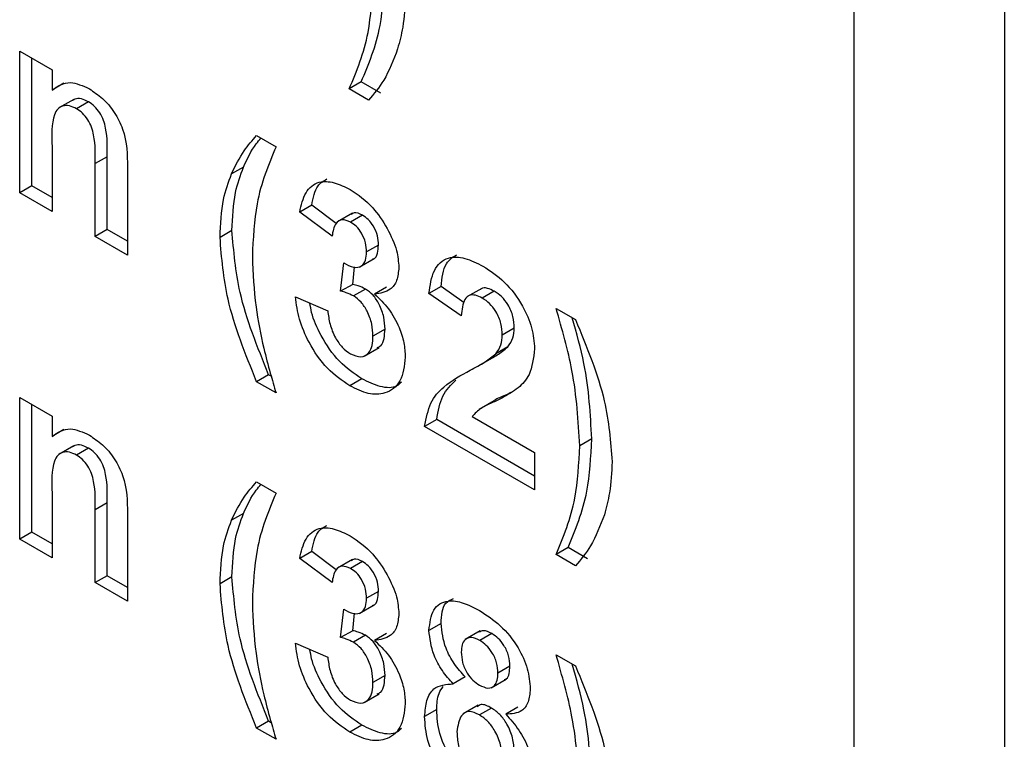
# Model space of a CAD drawing. Header units: inches. Extents: x 0.3 to 33.8, y 0.2 to 21.7.
# Tile 178 of 209: x 31.2545 to 31.3705, y 13.5478 to 13.6326. Entities that reach past the tile are written whole.
import ezdxf

# ---------------------------------------------------------------- set-up
doc = ezdxf.new("R2010")
doc.units = ezdxf.units.IN
doc.header["$MEASUREMENT"] = 0

msp = doc.modelspace()

# ---------------------------------------------------------------- linework, layer by layer
at = {"color": 7, "linetype": 'Continuous', "lineweight": 25}
for p, q in [((31.35281, 13.40437), (31.35281, 13.77181)), ((31.37049, 13.76161), (31.37049, 13.39416)), ((31.25446, 13.62891), (31.25827, 13.62671)), ((31.25446, 13.6122), (31.25446, 13.62891)), ((31.25588, 13.61302), (31.25588, 13.62809)), ((31.25827, 13.62671), (31.25827, 13.6243)), ((31.25968, 13.62512), (31.25827, 13.6243)), ((31.29471, 13.62527), (31.2933, 13.62445)), ((31.297, 13.62395), (31.29471, 13.62527)), ((31.29558, 13.62313), (31.2933, 13.62445)), ((31.26084, 13.62322), (31.25907, 13.6222)), ((31.26258, 13.62292), (31.26117, 13.62211)), ((31.28238, 13.61895), (31.28467, 13.61763)), ((31.25827, 13.61761), (31.25827, 13.61)), ((31.26476, 13.61646), (31.26335, 13.61565)), ((31.26335, 13.60707), (31.26335, 13.61565)), ((31.26476, 13.60789), (31.26476, 13.61646)), ((31.26715, 13.61521), (31.26715, 13.60487)), ((31.28083, 13.61524), (31.27942, 13.61443)), ((31.25588, 13.61302), (31.25446, 13.6122)), ((31.25827, 13.61), (31.25446, 13.6122)), ((31.25827, 13.61164), (31.25588, 13.61302)), ((31.28888, 13.61075), (31.28746, 13.60993)), ((31.29175, 13.60859), (31.28888, 13.61075)), ((31.29127, 13.60708), (31.28746, 13.60993)), ((31.29367, 13.60981), (31.2919, 13.60879)), ((31.29486, 13.60957), (31.29344, 13.60875)), ((31.26476, 13.60789), (31.26335, 13.60707)), ((31.26715, 13.60651), (31.26476, 13.60789)), ((31.27948, 13.60776), (31.27807, 13.60694)), ((31.26715, 13.60487), (31.26335, 13.60707)), ((31.29674, 13.60604), (31.29533, 13.60523)), ((31.29228, 13.60059), (31.29264, 13.60394)), ((31.29448, 13.60343), (31.29624, 13.60445)), ((31.2937, 13.60141), (31.29392, 13.60346)), ((31.2937, 13.60141), (31.29228, 13.60059)), ((31.29521, 13.60086), (31.29379, 13.60005)), ((31.2977, 13.60107), (31.29629, 13.60025)), ((31.30411, 13.60114), (31.30269, 13.60033)), ((31.3065, 13.5977), (31.30269, 13.60033)), ((31.30685, 13.59925), (31.30411, 13.60114)), ((31.30891, 13.60094), (31.30714, 13.59992)), ((31.31039, 13.6006), (31.30897, 13.59979)), ((31.28695, 13.59994), (31.29076, 13.59828)), ((31.31767, 13.59858), (31.31995, 13.59726)), ((31.29751, 13.59613), (31.29609, 13.59531)), ((31.31274, 13.59625), (31.31132, 13.59543)), ((31.29506, 13.59295), (31.29683, 13.59397)), ((31.31198, 13.59404), (31.31057, 13.59322)), ((31.30855, 13.59183), (31.31032, 13.59285)), ((31.2838, 13.59074), (31.28238, 13.58993)), ((31.28467, 13.58861), (31.28238, 13.58993)), ((31.2841, 13.59057), (31.2838, 13.59074)), ((31.29477, 13.59027), (31.29336, 13.58945)), ((31.25446, 13.58808), (31.25827, 13.58588)), ((31.25446, 13.57137), (31.25446, 13.58808)), ((31.31038, 13.58769), (31.30862, 13.58666)), ((31.25588, 13.57219), (31.25588, 13.58727)), ((31.25827, 13.58588), (31.25827, 13.58348)), ((31.3036, 13.58547), (31.30218, 13.58465)), ((31.31513, 13.57881), (31.3036, 13.58547)), ((31.30777, 13.58582), (31.31513, 13.58158)), ((31.25968, 13.58429), (31.25827, 13.58348)), ((31.31513, 13.57718), (31.30218, 13.58465)), ((31.32187, 13.5832), (31.32046, 13.58238)), ((31.26084, 13.58239), (31.25907, 13.58137)), ((31.26258, 13.5821), (31.26117, 13.58128)), ((31.31513, 13.58158), (31.31513, 13.57718)), ((31.28238, 13.57812), (31.28467, 13.5768)), ((31.25827, 13.57678), (31.25827, 13.56918)), ((31.26476, 13.57564), (31.26335, 13.57482)), ((31.26335, 13.56625), (31.26335, 13.57482)), ((31.26476, 13.56706), (31.26476, 13.57564)), ((31.26715, 13.57438), (31.26715, 13.56405)), ((31.28083, 13.57441), (31.27942, 13.5736)), ((31.25588, 13.57219), (31.25446, 13.57137)), ((31.25827, 13.56918), (31.25446, 13.57137)), ((31.25827, 13.57081), (31.25588, 13.57219)), ((31.31908, 13.57038), (31.31767, 13.56956)), ((31.32137, 13.56906), (31.31908, 13.57038)), ((31.28888, 13.56992), (31.28746, 13.56911)), ((31.29127, 13.56625), (31.28746, 13.56911)), ((31.29175, 13.56777), (31.28888, 13.56992)), ((31.29367, 13.56898), (31.2919, 13.56796)), ((31.31995, 13.56824), (31.31767, 13.56956)), ((31.29486, 13.56874), (31.29344, 13.56792)), ((31.26476, 13.56706), (31.26335, 13.56625)), ((31.26715, 13.56568), (31.26476, 13.56706)), ((31.27948, 13.56693), (31.27807, 13.56611)), ((31.26715, 13.56405), (31.26335, 13.56625)), ((31.29674, 13.56521), (31.29533, 13.5644)), ((31.29448, 13.5626), (31.29624, 13.56363)), ((31.29228, 13.55977), (31.29264, 13.56311)), ((31.2937, 13.56058), (31.29392, 13.56263)), ((31.30411, 13.56142), (31.30269, 13.56061)), ((31.2937, 13.56058), (31.29228, 13.55977)), ((31.29521, 13.56004), (31.29379, 13.55922)), ((31.2977, 13.56024), (31.29629, 13.55942)), ((31.30872, 13.56056), (31.30695, 13.55954)), ((31.31009, 13.56024), (31.30868, 13.55942)), ((31.28695, 13.55911), (31.29076, 13.55745)), ((31.31767, 13.55775), (31.31995, 13.55643)), ((31.31223, 13.5564), (31.31081, 13.55559)), ((31.29751, 13.5553), (31.29609, 13.55448)), ((31.30696, 13.55513), (31.30555, 13.55431)), ((31.31001, 13.55384), (31.31178, 13.55486)), ((31.29506, 13.55212), (31.29683, 13.55314)), ((31.30849, 13.55182), (31.30673, 13.5508)), ((31.31315, 13.55156), (31.31173, 13.55074)), ((31.3036, 13.55128), (31.30218, 13.55046)), ((31.31006, 13.55146), (31.30865, 13.55065)), ((31.2838, 13.54992), (31.28238, 13.5491)), ((31.2841, 13.54974), (31.2838, 13.54992)), ((31.29477, 13.54944), (31.29336, 13.54863)), ((31.28467, 13.54778), (31.28238, 13.5491))]:
    msp.add_line(p, q, dxfattribs=at)
for points, knots in [([(31.29471, 13.62527), (31.29559, 13.62737), (31.29715, 13.63113), (31.2974, 13.63597), (31.29751, 13.63809)], [0, 0, 0, 0, 0.559846, 1, 1, 1, 1]), ([(31.2933, 13.62445), (31.29417, 13.62656), (31.29573, 13.63032), (31.29598, 13.63515), (31.29609, 13.63728)], [0, 0, 0, 0, 0.559846, 1, 1, 1, 1]), ([(31.2999, 13.6354), (31.29984, 13.63415), (31.29973, 13.63191), (31.29922, 13.63), (31.29899, 13.62916)], [0, 0, 0, 0, 0.559807, 1, 1, 1, 1]), ([(31.29899, 13.62916), (31.2985, 13.62786), (31.29763, 13.62555), (31.29621, 13.62387), (31.29558, 13.62313)], [0, 0, 0, 0, 0.559781, 1, 1, 1, 1]), ([(31.25827, 13.6243), (31.25894, 13.62477), (31.26014, 13.6256), (31.2619, 13.62481), (31.26267, 13.62447)], [0, 0, 0, 0, 0.559491, 1, 1, 1, 1]), ([(31.26267, 13.62447), (31.26319, 13.62411), (31.26424, 13.62341), (31.26568, 13.62175), (31.26714, 13.61878), (31.26715, 13.61668), (31.26715, 13.61521)], [0, 0, 0, 0, 0.18733, 0.3744735, 0.5609049, 1, 1, 1, 1]), ([(31.26117, 13.62211), (31.26088, 13.62225), (31.2603, 13.62252), (31.25953, 13.62248), (31.25891, 13.62213), (31.25817, 13.62072), (31.25823, 13.61899), (31.25827, 13.61761)], [0, 0, 0, 0, 0.125032, 0.250033, 0.375026, 0.500058, 1, 1, 1, 1]), ([(31.26258, 13.62292), (31.2623, 13.62306), (31.26172, 13.62333), (31.26106, 13.62333), (31.26078, 13.62314), (31.26068, 13.62307)], [0, 0, 0, 0, 0.404283, 0.808464, 1, 1, 1, 1]), ([(31.26476, 13.61646), (31.26479, 13.61755), (31.26483, 13.61891), (31.26438, 13.62074), (31.26393, 13.62165), (31.2633, 13.62245), (31.26282, 13.62276), (31.26258, 13.62292)], [0, 0, 0, 0, 0.500597, 0.625513, 0.750322, 0.87511, 1, 1, 1, 1]), ([(31.26335, 13.61565), (31.26338, 13.61673), (31.26342, 13.61809), (31.26297, 13.61993), (31.26251, 13.62084), (31.26188, 13.62163), (31.26141, 13.62195), (31.26117, 13.62211)], [0, 0, 0, 0, 0.500597, 0.625513, 0.750322, 0.87511, 1, 1, 1, 1]), ([(31.27942, 13.61443), (31.27988, 13.61538), (31.28071, 13.61708), (31.28187, 13.61838), (31.28238, 13.61895)], [0, 0, 0, 0, 0.559957, 1, 1, 1, 1]), ([(31.28083, 13.61524), (31.28128, 13.61621), (31.28187, 13.61747), (31.2827, 13.61843), (31.28289, 13.61865)], [0, 0, 0, 0, 0.769678, 1, 1, 1, 1]), ([(31.28467, 13.61763), (31.28378, 13.6155), (31.2822, 13.61171), (31.28197, 13.60681), (31.28188, 13.60466)], [0, 0, 0, 0, 0.560097, 1, 1, 1, 1]), ([(31.27807, 13.60694), (31.27814, 13.60849), (31.27826, 13.61125), (31.27906, 13.61345), (31.27942, 13.61443)], [0, 0, 0, 0, 0.55986, 1, 1, 1, 1]), ([(31.27948, 13.60776), (31.27955, 13.6093), (31.27967, 13.61207), (31.28048, 13.61427), (31.28083, 13.61524)], [0, 0, 0, 0, 0.55986, 1, 1, 1, 1]), ([(31.28746, 13.60993), (31.28765, 13.61075), (31.28802, 13.61238), (31.28954, 13.61361), (31.29148, 13.61353), (31.29277, 13.6129), (31.29341, 13.61258)], [0, 0, 0, 0, 0.280733, 0.55923, 0.779497, 1, 1, 1, 1]), ([(31.28888, 13.61075), (31.28904, 13.61161), (31.28931, 13.61303), (31.29027, 13.6136), (31.29064, 13.61383)], [0, 0, 0, 0, 0.6055775, 1, 1, 1, 1]), ([(31.29341, 13.61258), (31.29434, 13.61196), (31.29599, 13.61084), (31.29723, 13.60887), (31.29778, 13.608)], [0, 0, 0, 0, 0.559743, 1, 1, 1, 1]), ([(31.29486, 13.60957), (31.2945, 13.60973), (31.29397, 13.60997), (31.29364, 13.60971), (31.29353, 13.60963)], [0, 0, 0, 0, 0.680944, 1, 1, 1, 1]), ([(31.29674, 13.60604), (31.29672, 13.6064), (31.29669, 13.60711), (31.29622, 13.60822), (31.29556, 13.6091), (31.29509, 13.60941), (31.29486, 13.60957)], [0, 0, 0, 0, 0.280448, 0.559673, 0.779616, 1, 1, 1, 1]), ([(31.29344, 13.60875), (31.2931, 13.60889), (31.29241, 13.60917), (31.29152, 13.60857), (31.29136, 13.60764), (31.29127, 13.60708)], [0, 0, 0, 0, 0.27936, 0.559505, 1, 1, 1, 1]), ([(31.29533, 13.60523), (31.29531, 13.60558), (31.29527, 13.6063), (31.29481, 13.6074), (31.29415, 13.60828), (31.29368, 13.6086), (31.29344, 13.60875)], [0, 0, 0, 0, 0.280448, 0.559673, 0.779616, 1, 1, 1, 1]), ([(31.2838, 13.59074), (31.28248, 13.59403), (31.28012, 13.59989), (31.27968, 13.60535), (31.27948, 13.60776)], [0, 0, 0, 0, 0.560013, 1, 1, 1, 1]), ([(31.29778, 13.608), (31.29821, 13.60712), (31.29898, 13.60555), (31.29909, 13.60407), (31.29914, 13.60341)], [0, 0, 0, 0, 0.559637, 1, 1, 1, 1]), ([(31.28238, 13.58993), (31.28106, 13.59321), (31.2787, 13.59907), (31.27826, 13.60454), (31.27807, 13.60694)], [0, 0, 0, 0, 0.560013, 1, 1, 1, 1]), ([(31.29264, 13.60394), (31.29303, 13.60373), (31.29381, 13.60331), (31.29476, 13.60346), (31.29527, 13.6042), (31.29531, 13.60488), (31.29533, 13.60523)], [0, 0, 0, 0, 0.280409, 0.55864, 0.779084, 1, 1, 1, 1]), ([(31.29605, 13.6044), (31.29609, 13.6044), (31.29639, 13.60444), (31.29667, 13.60505), (31.29672, 13.60571), (31.29674, 13.60604)], [0, 0, 0, 0, 0.072934, 0.535971, 1, 1, 1, 1]), ([(31.28188, 13.60466), (31.28196, 13.60271), (31.2821, 13.59923), (31.28288, 13.59551), (31.28322, 13.59387)], [0, 0, 0, 0, 0.559859, 1, 1, 1, 1]), ([(31.30269, 13.60033), (31.30283, 13.6013), (31.3031, 13.60323), (31.30473, 13.60471), (31.3069, 13.60463), (31.30834, 13.60391), (31.30905, 13.60355)], [0, 0, 0, 0, 0.280752, 0.55897, 0.779275, 1, 1, 1, 1]), ([(31.30411, 13.60114), (31.30421, 13.60216), (31.3044, 13.60389), (31.30549, 13.60461), (31.30594, 13.6049)], [0, 0, 0, 0, 0.5849089, 1, 1, 1, 1]), ([(31.29914, 13.60341), (31.29909, 13.60287), (31.29899, 13.60178), (31.29803, 13.60053), (31.29695, 13.60036), (31.29629, 13.60025)], [0, 0, 0, 0, 0.2800164, 0.5600595, 1, 1, 1, 1]), ([(31.30905, 13.60355), (31.30991, 13.60299), (31.31162, 13.60188), (31.31369, 13.59914), (31.31494, 13.59626), (31.31507, 13.59464), (31.31513, 13.59382)], [0, 0, 0, 0, 0.280572, 0.5597203, 0.779752, 1, 1, 1, 1]), ([(31.29379, 13.60005), (31.29351, 13.60019), (31.29299, 13.60043), (31.2925, 13.60055), (31.29228, 13.60059)], [0, 0, 0, 0, 0.55968, 1, 1, 1, 1]), ([(31.29521, 13.60086), (31.29492, 13.601), (31.29441, 13.60125), (31.29391, 13.60136), (31.2937, 13.60141)], [0, 0, 0, 0, 0.55968, 1, 1, 1, 1]), ([(31.29751, 13.59613), (31.29748, 13.59659), (31.29744, 13.59752), (31.29692, 13.59896), (31.29613, 13.6002), (31.29552, 13.60064), (31.29521, 13.60086)], [0, 0, 0, 0, 0.280735, 0.560296, 0.780292, 1, 1, 1, 1]), ([(31.31039, 13.6006), (31.31011, 13.60073), (31.30957, 13.601), (31.30898, 13.60103), (31.30878, 13.60084), (31.30875, 13.60081)], [0, 0, 0, 0, 0.455446, 0.909947, 1, 1, 1, 1]), ([(31.31274, 13.59625), (31.31272, 13.59669), (31.31267, 13.59757), (31.31211, 13.59896), (31.31127, 13.60003), (31.31068, 13.60041), (31.31039, 13.6006)], [0, 0, 0, 0, 0.28062, 0.559496, 0.779382, 1, 1, 1, 1]), ([(31.29336, 13.58945), (31.29246, 13.59007), (31.29065, 13.5913), (31.28858, 13.59431), (31.28732, 13.59731), (31.28707, 13.59906), (31.28695, 13.59994)], [0, 0, 0, 0, 0.279859, 0.559146, 0.779443, 1, 1, 1, 1]), ([(31.29477, 13.59027), (31.29387, 13.59089), (31.29206, 13.59212), (31.29001, 13.59512), (31.28891, 13.59759), (31.28872, 13.59883), (31.28866, 13.5992)], [0, 0, 0, 0, 0.321575, 0.642493, 0.895627, 1, 1, 1, 1]), ([(31.29609, 13.59531), (31.29607, 13.59578), (31.29603, 13.5967), (31.2955, 13.59814), (31.29472, 13.59938), (31.2941, 13.59983), (31.29379, 13.60005)], [0, 0, 0, 0, 0.280735, 0.560296, 0.780292, 1, 1, 1, 1]), ([(31.29629, 13.60025), (31.29686, 13.59971), (31.298, 13.59863), (31.29917, 13.5965), (31.29981, 13.5945), (31.29987, 13.59338), (31.2999, 13.59282)], [0, 0, 0, 0, 0.279745, 0.559314, 0.779512, 1, 1, 1, 1]), ([(31.30897, 13.59979), (31.3087, 13.59992), (31.30814, 13.6002), (31.3074, 13.60015), (31.30666, 13.59945), (31.30656, 13.59842), (31.3065, 13.5977)], [0, 0, 0, 0, 0.1872361, 0.3740839, 0.5606964, 1, 1, 1, 1]), ([(31.31132, 13.59543), (31.3113, 13.59587), (31.31126, 13.59675), (31.3107, 13.59814), (31.30985, 13.59921), (31.30927, 13.59959), (31.30897, 13.59979)], [0, 0, 0, 0, 0.28062, 0.559496, 0.779382, 1, 1, 1, 1]), ([(31.29076, 13.59828), (31.29083, 13.59777), (31.29096, 13.59673), (31.29156, 13.5952), (31.29245, 13.59391), (31.29311, 13.59345), (31.29344, 13.59322)], [0, 0, 0, 0, 0.280727, 0.560371, 0.780267, 1, 1, 1, 1]), ([(31.32046, 13.58238), (31.32029, 13.5853), (31.31998, 13.5905), (31.31838, 13.59611), (31.31767, 13.59858)], [0, 0, 0, 0, 0.559419, 1, 1, 1, 1]), ([(31.32187, 13.5832), (31.32172, 13.58611), (31.32148, 13.5907), (31.32008, 13.59566), (31.31957, 13.59748)], [0, 0, 0, 0, 0.632172, 1, 1, 1, 1]), ([(31.31995, 13.59726), (31.32129, 13.59402), (31.32368, 13.58825), (31.32409, 13.58287), (31.32427, 13.5805)], [0, 0, 0, 0, 0.559983, 1, 1, 1, 1]), ([(31.2966, 13.59396), (31.29674, 13.59402), (31.29715, 13.59418), (31.29744, 13.595), (31.29748, 13.59575), (31.29751, 13.59613)], [0, 0, 0, 0, 0.220004, 0.609458, 1, 1, 1, 1]), ([(31.31198, 13.59404), (31.31222, 13.59436), (31.31263, 13.59495), (31.3127, 13.59585), (31.31274, 13.59625)], [0, 0, 0, 0, 0.5600607, 1, 1, 1, 1]), ([(31.29344, 13.59322), (31.29387, 13.59304), (31.29473, 13.59268), (31.29561, 13.59323), (31.29604, 13.59417), (31.29607, 13.59493), (31.29609, 13.59531)], [0, 0, 0, 0, 0.278835, 0.558287, 0.778836, 1, 1, 1, 1]), ([(31.31057, 13.59322), (31.3108, 13.59355), (31.31122, 13.59413), (31.31129, 13.59503), (31.31132, 13.59543)], [0, 0, 0, 0, 0.5600607, 1, 1, 1, 1]), ([(31.28322, 13.59387), (31.28347, 13.59289), (31.28392, 13.59114), (31.28444, 13.58938), (31.28467, 13.58861)], [0, 0, 0, 0, 0.559956, 1, 1, 1, 1]), ([(31.31013, 13.59276), (31.31033, 13.59286), (31.31099, 13.59322), (31.31157, 13.5937), (31.31198, 13.59404)], [0, 0, 0, 0, 0.29539, 1, 1, 1, 1]), ([(31.31513, 13.59382), (31.315, 13.59272), (31.31477, 13.59075), (31.31369, 13.58967), (31.31321, 13.5892)], [0, 0, 0, 0, 0.5585193, 1, 1, 1, 1]), ([(31.2999, 13.59282), (31.29978, 13.59181), (31.29954, 13.58977), (31.29772, 13.58849), (31.29558, 13.58836), (31.2941, 13.58909), (31.29336, 13.58945)], [0, 0, 0, 0, 0.2792951, 0.559005, 0.7793495, 1, 1, 1, 1]), ([(31.30754, 13.59128), (31.30814, 13.59159), (31.30921, 13.59214), (31.31015, 13.59289), (31.31057, 13.59322)], [0, 0, 0, 0, 0.560237, 1, 1, 1, 1]), ([(31.30218, 13.58465), (31.30237, 13.58563), (31.30274, 13.58759), (31.30471, 13.58974), (31.30647, 13.5907), (31.30754, 13.59128)], [0, 0, 0, 0, 0.279577, 0.559338, 1, 1, 1, 1]), ([(31.29944, 13.58987), (31.29927, 13.58971), (31.29865, 13.58913), (31.29696, 13.58923), (31.2955, 13.58992), (31.29477, 13.59027)], [0, 0, 0, 0, 0.1614043, 0.5804111, 1, 1, 1, 1]), ([(31.3036, 13.58547), (31.30378, 13.58646), (31.30414, 13.58843), (31.30529, 13.58956), (31.30586, 13.59012)], [0, 0, 0, 0, 0.499836, 1, 1, 1, 1]), ([(31.31321, 13.5892), (31.3126, 13.58879), (31.31161, 13.58812), (31.31009, 13.58743), (31.30878, 13.58687), (31.30811, 13.58617), (31.30777, 13.58582)], [0, 0, 0, 0, 0.3399893, 0.5601935, 0.7803806, 1, 1, 1, 1]), ([(31.31233, 13.58865), (31.31205, 13.58851), (31.31136, 13.58816), (31.31058, 13.58792), (31.31022, 13.58759), (31.31021, 13.58758)], [0, 0, 0, 0, 0.38695, 0.983377, 1, 1, 1, 1]), ([(31.25827, 13.58348), (31.25894, 13.58394), (31.26014, 13.58477), (31.2619, 13.58399), (31.26267, 13.58364)], [0, 0, 0, 0, 0.559491, 1, 1, 1, 1]), ([(31.26267, 13.58364), (31.26319, 13.58329), (31.26424, 13.58258), (31.26568, 13.58092), (31.26714, 13.57795), (31.26715, 13.57585), (31.26715, 13.57438)], [0, 0, 0, 0, 0.18733, 0.3744735, 0.5609049, 1, 1, 1, 1]), ([(31.31908, 13.57038), (31.31995, 13.57248), (31.32151, 13.57624), (31.32176, 13.58107), (31.32187, 13.5832)], [0, 0, 0, 0, 0.559846, 1, 1, 1, 1]), ([(31.26258, 13.5821), (31.2623, 13.58223), (31.26172, 13.5825), (31.26106, 13.58251), (31.26078, 13.58231), (31.26068, 13.58225)], [0, 0, 0, 0, 0.4042833, 0.8084642, 1, 1, 1, 1]), ([(31.26476, 13.57564), (31.26479, 13.57672), (31.26483, 13.57808), (31.26438, 13.57992), (31.26393, 13.58083), (31.2633, 13.58162), (31.26282, 13.58194), (31.26258, 13.5821)], [0, 0, 0, 0, 0.500597, 0.625513, 0.750322, 0.87511, 1, 1, 1, 1]), ([(31.31767, 13.56956), (31.31854, 13.57166), (31.3201, 13.57542), (31.32035, 13.58026), (31.32046, 13.58238)], [0, 0, 0, 0, 0.559846, 1, 1, 1, 1]), ([(31.26117, 13.58128), (31.26088, 13.58142), (31.2603, 13.5817), (31.25953, 13.58165), (31.25891, 13.5813), (31.25817, 13.57989), (31.25823, 13.57817), (31.25827, 13.57678)], [0, 0, 0, 0, 0.125032, 0.250033, 0.375026, 0.500058, 1, 1, 1, 1]), ([(31.26335, 13.57482), (31.26338, 13.57591), (31.26342, 13.57726), (31.26297, 13.5791), (31.26251, 13.58001), (31.26188, 13.5808), (31.26141, 13.58112), (31.26117, 13.58128)], [0, 0, 0, 0, 0.500597, 0.625513, 0.750322, 0.87511, 1, 1, 1, 1]), ([(31.32427, 13.5805), (31.32421, 13.57925), (31.3241, 13.57702), (31.32359, 13.5751), (31.32336, 13.57426)], [0, 0, 0, 0, 0.559807, 1, 1, 1, 1]), ([(31.27942, 13.5736), (31.27988, 13.57455), (31.28071, 13.57625), (31.28187, 13.57755), (31.28238, 13.57812)], [0, 0, 0, 0, 0.559957, 1, 1, 1, 1]), ([(31.28083, 13.57441), (31.28128, 13.57538), (31.28187, 13.57664), (31.2827, 13.57761), (31.28289, 13.57783)], [0, 0, 0, 0, 0.769678, 1, 1, 1, 1]), ([(31.28467, 13.5768), (31.28378, 13.57468), (31.2822, 13.57089), (31.28197, 13.56599), (31.28188, 13.56383)], [0, 0, 0, 0, 0.5600974, 1, 1, 1, 1]), ([(31.27807, 13.56611), (31.27814, 13.56766), (31.27826, 13.57042), (31.27906, 13.57263), (31.27942, 13.5736)], [0, 0, 0, 0, 0.55986, 1, 1, 1, 1]), ([(31.27948, 13.56693), (31.27955, 13.56848), (31.27967, 13.57124), (31.28048, 13.57344), (31.28083, 13.57441)], [0, 0, 0, 0, 0.55986, 1, 1, 1, 1]), ([(31.32336, 13.57426), (31.32287, 13.57297), (31.322, 13.57065), (31.32058, 13.56898), (31.31995, 13.56824)], [0, 0, 0, 0, 0.559781, 1, 1, 1, 1]), ([(31.28746, 13.56911), (31.28765, 13.56992), (31.28802, 13.57156), (31.28954, 13.57278), (31.29148, 13.57271), (31.29277, 13.57207), (31.29341, 13.57175)], [0, 0, 0, 0, 0.280733, 0.55923, 0.779497, 1, 1, 1, 1]), ([(31.28888, 13.56992), (31.28904, 13.57078), (31.28931, 13.5722), (31.29027, 13.57278), (31.29064, 13.573)], [0, 0, 0, 0, 0.605577, 1, 1, 1, 1]), ([(31.29341, 13.57175), (31.29434, 13.57113), (31.29599, 13.57001), (31.29723, 13.56804), (31.29778, 13.56717)], [0, 0, 0, 0, 0.559743, 1, 1, 1, 1]), ([(31.29486, 13.56874), (31.2945, 13.56891), (31.29397, 13.56915), (31.29364, 13.56889), (31.29353, 13.5688)], [0, 0, 0, 0, 0.680944, 1, 1, 1, 1]), ([(31.29344, 13.56792), (31.2931, 13.56806), (31.29241, 13.56834), (31.29152, 13.56774), (31.29136, 13.56681), (31.29127, 13.56625)], [0, 0, 0, 0, 0.27936, 0.559505, 1, 1, 1, 1]), ([(31.29533, 13.5644), (31.29531, 13.56476), (31.29527, 13.56547), (31.29481, 13.56658), (31.29415, 13.56746), (31.29368, 13.56777), (31.29344, 13.56792)], [0, 0, 0, 0, 0.280448, 0.559673, 0.779616, 1, 1, 1, 1]), ([(31.29674, 13.56521), (31.29672, 13.56557), (31.29669, 13.56629), (31.29622, 13.56739), (31.29556, 13.56827), (31.29509, 13.56858), (31.29486, 13.56874)], [0, 0, 0, 0, 0.280448, 0.559673, 0.779616, 1, 1, 1, 1]), ([(31.2838, 13.54992), (31.28248, 13.5532), (31.28012, 13.55906), (31.27968, 13.56453), (31.27948, 13.56693)], [0, 0, 0, 0, 0.560013, 1, 1, 1, 1]), ([(31.29778, 13.56717), (31.29821, 13.56629), (31.29898, 13.56472), (31.29909, 13.56324), (31.29914, 13.56259)], [0, 0, 0, 0, 0.559637, 1, 1, 1, 1]), ([(31.28238, 13.5491), (31.28106, 13.55238), (31.2787, 13.55824), (31.27826, 13.56371), (31.27807, 13.56611)], [0, 0, 0, 0, 0.560013, 1, 1, 1, 1]), ([(31.29264, 13.56311), (31.29303, 13.5629), (31.29381, 13.56248), (31.29476, 13.56263), (31.29527, 13.56337), (31.29531, 13.56406), (31.29533, 13.5644)], [0, 0, 0, 0, 0.280409, 0.55864, 0.779084, 1, 1, 1, 1]), ([(31.29605, 13.56357), (31.29609, 13.56357), (31.29639, 13.56361), (31.29667, 13.56423), (31.29672, 13.56488), (31.29674, 13.56521)], [0, 0, 0, 0, 0.072934, 0.535971, 1, 1, 1, 1]), ([(31.30411, 13.56142), (31.30418, 13.56237), (31.30428, 13.56382), (31.30524, 13.56424), (31.30558, 13.56439)], [0, 0, 0, 0, 0.6518718, 1, 1, 1, 1]), ([(31.28188, 13.56383), (31.28196, 13.56188), (31.2821, 13.5584), (31.28288, 13.55468), (31.28322, 13.55304)], [0, 0, 0, 0, 0.559859, 1, 1, 1, 1]), ([(31.30269, 13.56061), (31.3028, 13.5615), (31.30301, 13.56328), (31.30473, 13.56425), (31.30672, 13.56397), (31.30801, 13.56329), (31.30866, 13.56295)], [0, 0, 0, 0, 0.279085, 0.558171, 0.77879, 1, 1, 1, 1]), ([(31.29914, 13.56259), (31.29909, 13.56204), (31.29899, 13.56095), (31.29803, 13.5597), (31.29695, 13.55953), (31.29629, 13.55942)], [0, 0, 0, 0, 0.2800164, 0.5600595, 1, 1, 1, 1]), ([(31.30866, 13.56295), (31.30948, 13.56242), (31.31112, 13.56137), (31.31317, 13.55884), (31.31443, 13.55607), (31.31456, 13.5545), (31.31462, 13.55372)], [0, 0, 0, 0, 0.280816, 0.560045, 0.779897, 1, 1, 1, 1]), ([(31.30696, 13.55513), (31.30652, 13.55563), (31.30563, 13.55663), (31.3044, 13.55889), (31.30422, 13.56046), (31.30411, 13.56142)], [0, 0, 0, 0, 0.281274, 0.561626, 1, 1, 1, 1]), ([(31.29379, 13.55922), (31.29351, 13.55936), (31.29299, 13.55961), (31.2925, 13.55972), (31.29228, 13.55977)], [0, 0, 0, 0, 0.55968, 1, 1, 1, 1]), ([(31.29521, 13.56004), (31.29492, 13.56018), (31.29441, 13.56042), (31.29391, 13.56054), (31.2937, 13.56058)], [0, 0, 0, 0, 0.55968, 1, 1, 1, 1]), ([(31.29751, 13.5553), (31.29748, 13.55576), (31.29744, 13.55669), (31.29692, 13.55813), (31.29613, 13.55937), (31.29552, 13.55982), (31.29521, 13.56004)], [0, 0, 0, 0, 0.2807355, 0.5602962, 0.7802924, 1, 1, 1, 1]), ([(31.30555, 13.55431), (31.30511, 13.55481), (31.30422, 13.55581), (31.30299, 13.55807), (31.3028, 13.55965), (31.30269, 13.56061)], [0, 0, 0, 0, 0.281274, 0.561626, 1, 1, 1, 1]), ([(31.30868, 13.55942), (31.30835, 13.55958), (31.30768, 13.5599), (31.30693, 13.55961), (31.30654, 13.55894), (31.30651, 13.55836), (31.3065, 13.55807)], [0, 0, 0, 0, 0.279985, 0.558958, 0.779267, 1, 1, 1, 1]), ([(31.31009, 13.56024), (31.30975, 13.56041), (31.30916, 13.56071), (31.30875, 13.56049), (31.30857, 13.5604)], [0, 0, 0, 0, 0.583374, 1, 1, 1, 1]), ([(31.31223, 13.5564), (31.3122, 13.5568), (31.31215, 13.55758), (31.31161, 13.5588), (31.31087, 13.55973), (31.31035, 13.56007), (31.31009, 13.56024)], [0, 0, 0, 0, 0.280234, 0.559499, 0.779489, 1, 1, 1, 1]), ([(31.29336, 13.54863), (31.29246, 13.54924), (31.29065, 13.55048), (31.28858, 13.55348), (31.28732, 13.55648), (31.28707, 13.55824), (31.28695, 13.55911)], [0, 0, 0, 0, 0.279859, 0.559146, 0.779443, 1, 1, 1, 1]), ([(31.29609, 13.55448), (31.29607, 13.55495), (31.29603, 13.55588), (31.2955, 13.55731), (31.29472, 13.55855), (31.2941, 13.559), (31.29379, 13.55922)], [0, 0, 0, 0, 0.2807355, 0.5602962, 0.7802924, 1, 1, 1, 1]), ([(31.29629, 13.55942), (31.29686, 13.55888), (31.298, 13.5578), (31.29917, 13.55567), (31.29981, 13.55367), (31.29987, 13.55256), (31.2999, 13.552)], [0, 0, 0, 0, 0.279745, 0.5593138, 0.7795122, 1, 1, 1, 1]), ([(31.31081, 13.55559), (31.31079, 13.55598), (31.31074, 13.55677), (31.3102, 13.55798), (31.30945, 13.55891), (31.30894, 13.55925), (31.30868, 13.55942)], [0, 0, 0, 0, 0.280234, 0.559499, 0.779489, 1, 1, 1, 1]), ([(31.29477, 13.54944), (31.29387, 13.55006), (31.29206, 13.5513), (31.29001, 13.55429), (31.28891, 13.55677), (31.28872, 13.55801), (31.28866, 13.55837)], [0, 0, 0, 0, 0.321575, 0.642493, 0.895627, 1, 1, 1, 1]), ([(31.29076, 13.55745), (31.29083, 13.55694), (31.29096, 13.55591), (31.29156, 13.55437), (31.29245, 13.55309), (31.29311, 13.55262), (31.29344, 13.55239)], [0, 0, 0, 0, 0.280727, 0.560371, 0.780267, 1, 1, 1, 1]), ([(31.3065, 13.55807), (31.30652, 13.55767), (31.30657, 13.55687), (31.30709, 13.55563), (31.30786, 13.55468), (31.30838, 13.55434), (31.30864, 13.55417)], [0, 0, 0, 0, 0.280386, 0.559376, 0.779415, 1, 1, 1, 1]), ([(31.32046, 13.54156), (31.32029, 13.54447), (31.31998, 13.54967), (31.31838, 13.55528), (31.31767, 13.55775)], [0, 0, 0, 0, 0.559419, 1, 1, 1, 1]), ([(31.31157, 13.55483), (31.31165, 13.55485), (31.31195, 13.55493), (31.31218, 13.55553), (31.31221, 13.55611), (31.31223, 13.5564)], [0, 0, 0, 0, 0.1637939, 0.5814808, 1, 1, 1, 1]), ([(31.32187, 13.54237), (31.32172, 13.54528), (31.32148, 13.54988), (31.32008, 13.55483), (31.31957, 13.55665)], [0, 0, 0, 0, 0.632172, 1, 1, 1, 1]), ([(31.31995, 13.55643), (31.32129, 13.5532), (31.32368, 13.54742), (31.32409, 13.54204), (31.32427, 13.53967)], [0, 0, 0, 0, 0.559983, 1, 1, 1, 1]), ([(31.2966, 13.55313), (31.29674, 13.55319), (31.29715, 13.55335), (31.29744, 13.55418), (31.29748, 13.55492), (31.29751, 13.5553)], [0, 0, 0, 0, 0.2200041, 0.6094585, 1, 1, 1, 1]), ([(31.30864, 13.55417), (31.30898, 13.55401), (31.30966, 13.55369), (31.31041, 13.55399), (31.31077, 13.5547), (31.3108, 13.55529), (31.31081, 13.55559)], [0, 0, 0, 0, 0.27995, 0.558761, 0.779161, 1, 1, 1, 1]), ([(31.29344, 13.55239), (31.29387, 13.55221), (31.29473, 13.55186), (31.29561, 13.5524), (31.29604, 13.55334), (31.29607, 13.5541), (31.29609, 13.55448)], [0, 0, 0, 0, 0.2788352, 0.5582874, 0.7788359, 1, 1, 1, 1]), ([(31.30218, 13.55046), (31.30224, 13.55112), (31.30234, 13.55244), (31.30334, 13.55416), (31.30471, 13.55426), (31.30555, 13.55431)], [0, 0, 0, 0, 0.281008, 0.561757, 1, 1, 1, 1]), ([(31.3036, 13.55128), (31.30363, 13.55196), (31.30369, 13.55307), (31.30419, 13.55375), (31.30438, 13.554)], [0, 0, 0, 0, 0.620899, 1, 1, 1, 1]), ([(31.28322, 13.55304), (31.28347, 13.55206), (31.28392, 13.55031), (31.28444, 13.54856), (31.28467, 13.54778)], [0, 0, 0, 0, 0.559956, 1, 1, 1, 1]), ([(31.31462, 13.55372), (31.31457, 13.55318), (31.31448, 13.5521), (31.31355, 13.55083), (31.31242, 13.55078), (31.31173, 13.55074)], [0, 0, 0, 0, 0.2806, 0.561032, 1, 1, 1, 1]), ([(31.2999, 13.552), (31.29978, 13.55098), (31.29954, 13.54894), (31.29772, 13.54766), (31.29558, 13.54754), (31.2941, 13.54826), (31.29336, 13.54863)], [0, 0, 0, 0, 0.279295, 0.559005, 0.779349, 1, 1, 1, 1]), ([(31.31006, 13.55146), (31.30962, 13.55169), (31.30895, 13.55205), (31.30852, 13.55172), (31.30838, 13.55161)], [0, 0, 0, 0, 0.6621209, 1, 1, 1, 1]), ([(31.30429, 13.54395), (31.3036, 13.54519), (31.30237, 13.5474), (31.30224, 13.54952), (31.30218, 13.55046)], [0, 0, 0, 0, 0.5583083, 1, 1, 1, 1]), ([(31.30571, 13.54477), (31.30502, 13.546), (31.30378, 13.54822), (31.30365, 13.55034), (31.3036, 13.55128)], [0, 0, 0, 0, 0.5583083, 1, 1, 1, 1]), ([(31.30865, 13.55065), (31.30822, 13.55085), (31.30737, 13.55125), (31.30625, 13.55054), (31.30609, 13.54939), (31.30599, 13.54868)], [0, 0, 0, 0, 0.2806524, 0.5603785, 1, 1, 1, 1]), ([(31.31132, 13.54555), (31.31129, 13.54607), (31.31123, 13.54709), (31.31058, 13.54867), (31.30966, 13.54995), (31.30898, 13.55042), (31.30865, 13.55065)], [0, 0, 0, 0, 0.280589, 0.560004, 0.779892, 1, 1, 1, 1]), ([(31.31274, 13.54637), (31.31271, 13.54688), (31.31265, 13.54791), (31.31199, 13.54948), (31.31107, 13.55077), (31.3104, 13.55123), (31.31006, 13.55146)], [0, 0, 0, 0, 0.280589, 0.560004, 0.779892, 1, 1, 1, 1]), ([(31.31173, 13.55074), (31.31227, 13.55014), (31.31334, 13.54893), (31.31443, 13.54682), (31.31504, 13.54484), (31.3151, 13.54373), (31.31513, 13.54318)], [0, 0, 0, 0, 0.280073, 0.559657, 0.779755, 1, 1, 1, 1]), ([(31.29944, 13.54904), (31.29927, 13.54888), (31.29865, 13.5483), (31.29696, 13.5484), (31.2955, 13.5491), (31.29477, 13.54944)], [0, 0, 0, 0, 0.161404, 0.580411, 1, 1, 1, 1]), ([(31.30599, 13.54868), (31.30602, 13.54815), (31.30607, 13.54708), (31.30669, 13.54541), (31.30764, 13.54403), (31.30835, 13.54353), (31.3087, 13.54329)], [0, 0, 0, 0, 0.280811, 0.560102, 0.780035, 1, 1, 1, 1])]:
    msp.add_open_spline(points, degree=3, knots=knots, dxfattribs=at)

doc.saveas('drawing.dxf')
